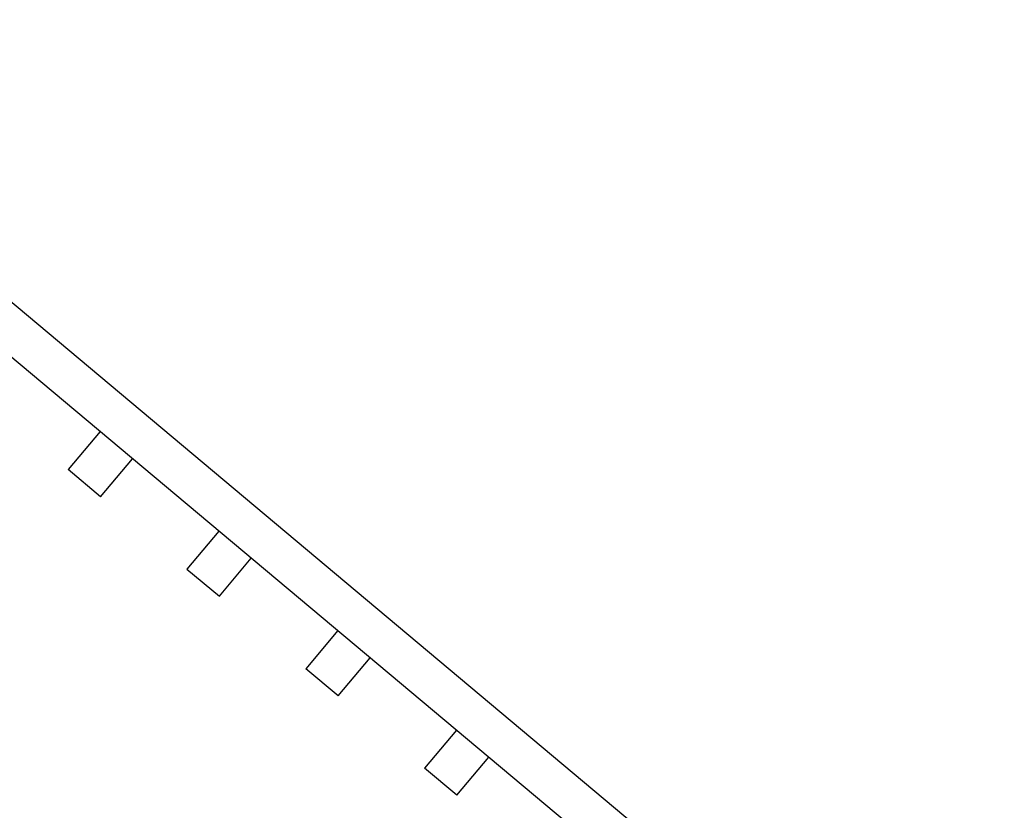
# Model space of a CAD drawing. Header units: millimetres. Extents: x 525 to 788, y 277 to 384.
# Tile 125 of 130: x 745.52 to 752.51, y 336.56 to 342.17. Entities that reach past the tile are written whole.
import ezdxf

# ---------------------------------------------------------------- set-up
doc = ezdxf.new("R2010")
doc.units = ezdxf.units.MM
doc.header["$LTSCALE"] = 5
doc.header["$PDMODE"] = 3
doc.header["$PDSIZE"] = 0.3125
doc.layers.get('0').update_dxf_attribs({"linetype": 'CONTINUOUS'})
doc.layers.get('Defpoints').update_dxf_attribs({"linetype": 'CONTINUOUS'})
doc.layers.add('dim', color=6, linetype='CONTINUOUS', lineweight=9)
doc.styles.add('Verdana', font='verdana.ttf', dxfattribs={"height": 3})
doc.dimstyles.new('aaaaaaaa 3.0', dxfattribs={"dimtxt": 3, "dimasz": 2.5, "dimexe": 1.25, "dimexo": 0.625, "dimtad": 1, "dimzin": 9, "dimdsep": 46, "dimtxsty": 'Verdana', "dimcen": 0, "dimazin": 0, "dimtfac": 1, "dimtofl": 0, "dimtmove": 0, "dimatfit": 3, "dimfxl": 1, "dimlwd": 25, "dimlwe": 25, "dimarcsym": 0})

# ---------------------------------------------------------------- blocks, each defined once
blk = doc.blocks.new('*D51')
at = {"layer": 'Defpoints', "color": 0}
for p in [(761.8971, 367.1555), (702.8971, 340.0612), (761.8971, 340.0612)]:
    blk.add_point(p, dxfattribs=at)
at = {"layer": 'dim', "color": 0, "lineweight": 25}
for p, q in [((702.8971, 340.6862), (702.8971, 368.4055)), ((761.8971, 340.6862), (761.8971, 368.4055)), ((705.3971, 367.1555), (759.3971, 367.1555))]:
    blk.add_line(p, q, dxfattribs=at)
at = {"layer": 'dim', "color": 0}
for points in [[(705.3971, 367.5721), (705.3971, 366.7388), (702.8971, 367.1555)], [(759.3971, 366.7388), (759.3971, 367.5721), (761.8971, 367.1555)]]:
    blk.add_solid(points, dxfattribs=at)
at = {"layer": 'dim', "color": 0, "insert": (732.3971, 369.3419), "char_height": 3, "attachment_point": 5, "style": 'Verdana'}
blk.add_mtext('59', dxfattribs=at)
blk = doc.blocks.new('*D55')
at = {"layer": 'Defpoints', "color": 0}
for p in [(767.5081, 331.9082), (697.2861, 316.9379)]:
    blk.add_point(p, dxfattribs=at)
at = {"layer": 'dim', "color": 0, "lineweight": 25}
blk.add_line((785.4949, 335.7427), (769.9532, 332.4294), dxfattribs=at)
at = {"layer": 'dim', "color": 0}
blk.add_solid([(769.8663, 332.8369), (770.04, 332.0219), (767.5081, 331.9082)], dxfattribs=at)
at = {"layer": 'dim', "color": 0, "insert": (778.4472, 336.689), "char_height": 3, "attachment_point": 5, "rotation": 12.03445, "style": 'Verdana'}
blk.add_mtext('∅71.8', dxfattribs=at)

msp = doc.modelspace()

# ---------------------------------------------------------------- linework, layer by layer
at = {"linetype": 'Continuous'}
for p, q in [((744.0657, 341.3393), (751.2687, 335.2996)), ((751.0759, 335.0697), (743.873, 341.1094)), ((746.0952, 339.2461), (745.8686, 338.9759)), ((746.0985, 338.7831), (746.3251, 339.0533)), ((746.0985, 338.7831), (745.8686, 338.9759)), ((746.9381, 338.5393), (746.7115, 338.2691)), ((746.9414, 338.0764), (747.168, 338.3466)), ((746.7115, 338.2691), (746.9414, 338.0764)), ((747.781, 337.8325), (747.5544, 337.5623)), ((747.7843, 337.3696), (748.0108, 337.6398)), ((747.7843, 337.3696), (747.5544, 337.5623)), ((748.6239, 337.1258), (748.3973, 336.8556)), ((748.6272, 336.6628), (748.8537, 336.933)), ((748.6272, 336.6628), (748.3973, 336.8556))]:
    msp.add_line(p, q, dxfattribs=at)
msp.add_arc((732.3971, 324.423), 35.9, 323.58286, 216.35846, dxfattribs=at)

# ---------------------------------------------------------------- dimensions: what is measured, and where the dimension line sits
at = {"layer": 'dim'}
dim = msp.add_linear_dim(base=(761.8971, 367.1555), p1=(702.8971, 340.0612), p2=(761.8971, 340.0612), dimstyle='aaaaaaaa 3.0', dxfattribs=at)
dim.commit()
dim.dimension.update_dxf_attribs({"geometry": '*D51', "text_midpoint": (732.3971, 369.3419)})
dim = msp.add_diameter_dim_2p(p1=(697.2861, 316.9379), p2=(767.5081, 331.9082), dimstyle='aaaaaaaa 3.0', dxfattribs=at)
dim.commit()
dim.dimension.update_dxf_attribs({"geometry": '*D55', "text_midpoint": (777.7194, 334.0851), "dimtype": 163})

doc.saveas('drawing.dxf')
